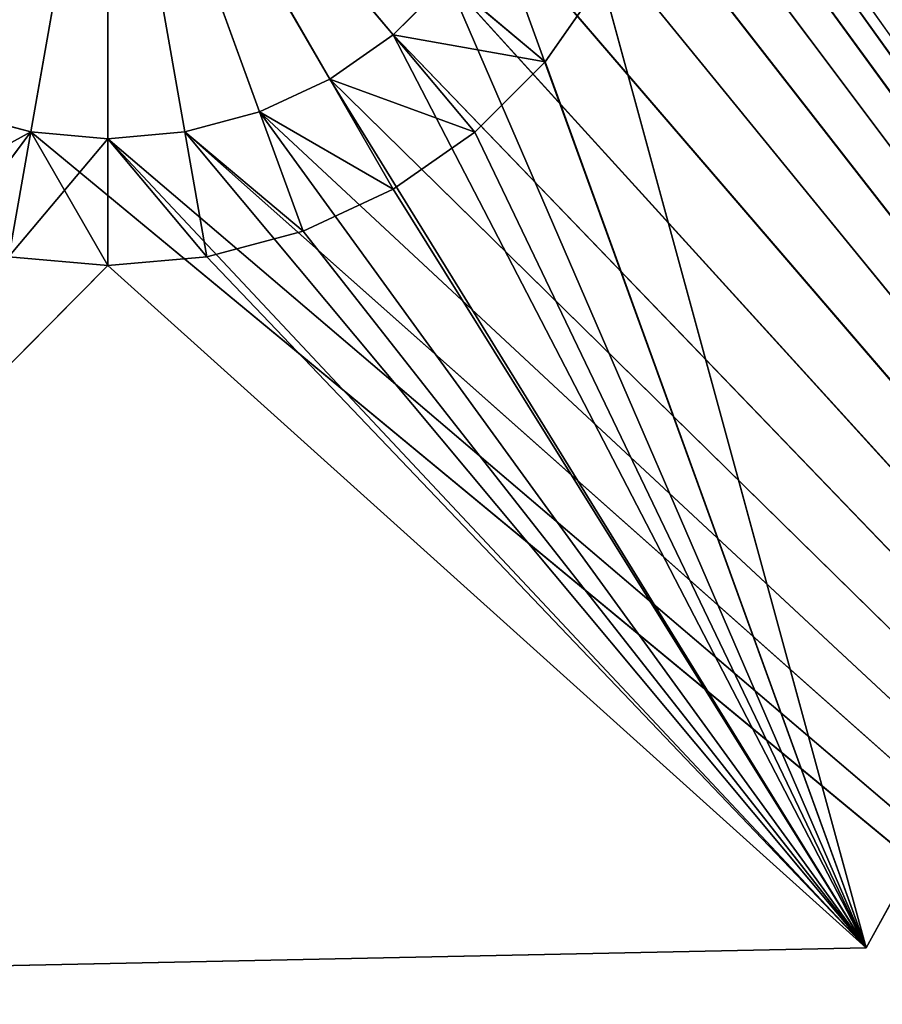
# Model space of a CAD drawing. Extents: x 226 to 378, y -30 to 313.
# Tile 18 of 256: x 282.98 to 287.3, y 14.1 to 19.03. Entities that reach past the tile are written whole.
import ezdxf

# ---------------------------------------------------------------- set-up
doc = ezdxf.new("R2010")
doc.units = 0
doc.header["$LTSCALE"] = 25.4
doc.layers.get('0').update_dxf_attribs({"color": 13, "linetype": 'CONTINUOUS'})
for name, color, linetype in [('_NCL1_1', 7, 'CONTINUOUS'), ('_NCL1_62', 7, 'CONTINUOUS'), ('_NCL1_64', 250, 'CONTINUOUS')]:
    doc.layers.add(name, color=color, linetype=linetype)

# ---------------------------------------------------------------- blocks, each defined once
blk = doc.blocks.new('EWON_2005CD_4005CD_COSY141')
at = {"layer": '_NCL1_1', "color": 0}
for p, q in [((98.1486, 298.5247, 309.88), (90.8178, 298.3726, 309.88)), ((90.8178, 298.3726, 309.88), (98.1486, 298.5247, 297.18)), ((90.8178, 298.3726, 309.88), (98.1486, 298.5247, 297.18)), ((90.8178, 298.3726, 297.18), (98.1486, 298.5247, 297.18)), ((98.1486, 298.5247, 309.88), (90.8178, 298.3726, 309.88)), ((90.8178, 298.3726, 297.18), (98.1486, 298.5247, 297.18)), ((98.1486, 298.5247, 309.88), (94.615, 294.9575, 309.88)), ((98.1486, 298.5247, 309.88), (94.615, 294.9575, 309.88)), ((98.1486, 298.5247, 297.18), (94.615, 294.3225, 297.18)), ((98.1486, 298.5247, 297.18), (94.615, 294.3225, 297.18)), ((95.0009, 294.2887, 297.18), (98.1486, 298.5247, 297.18)), ((95.0009, 294.2887, 297.18), (98.1486, 298.5247, 297.18)), ((90.8178, 298.3726, 309.88), (87.2842, 291.9478, 309.88)), ((87.2842, 291.9478, 309.88), (90.8178, 298.3726, 297.18)), ((87.2842, 291.9478, 309.88), (90.8178, 298.3726, 297.18)), ((87.2842, 291.9478, 297.18), (90.8178, 298.3726, 297.18)), ((90.8178, 298.3726, 309.88), (87.2842, 291.9478, 309.88)), ((87.2842, 291.9478, 297.18), (90.8178, 298.3726, 297.18)), ((90.8178, 298.3726, 309.88), (90.8178, 298.3726, 297.18)), ((90.8178, 298.3726, 309.88), (90.8178, 298.3726, 297.18)), ((92.1403, 293.5288, 309.88), (90.8178, 298.3726, 309.88)), ((90.8178, 298.3726, 309.88), (92.426, 293.9368, 309.88)), ((90.8178, 298.3726, 309.88), (92.426, 293.9368, 309.88)), ((90.8178, 298.3726, 309.88), (92.7782, 294.289, 309.88)), ((94.615, 294.9575, 309.88), (90.8178, 298.3726, 309.88)), ((93.6377, 294.7852, 309.88), (90.8178, 298.3726, 309.88)), ((90.8178, 298.3726, 309.88), (94.1188, 294.9141, 309.88)), ((90.8178, 298.3726, 309.88), (94.1188, 294.9141, 309.88)), ((94.615, 294.9575, 309.88), (90.8178, 298.3726, 309.88)), ((90.8178, 298.3726, 309.88), (92.7782, 294.289, 309.88)), ((90.8178, 298.3726, 309.88), (93.1863, 294.5747, 309.88)), ((90.8178, 298.3726, 309.88), (93.1863, 294.5747, 309.88)), ((93.6377, 294.7852, 309.88), (90.8178, 298.3726, 309.88)), ((92.1403, 293.5288, 309.88), (90.8178, 298.3726, 309.88)), ((92.9125, 293.5286, 297.18), (90.8178, 298.3726, 297.18)), ((90.8178, 298.3726, 297.18), (92.6902, 293.2112, 297.18)), ((93.1864, 293.8025, 297.18), (90.8178, 298.3726, 297.18)), ((92.9125, 293.5286, 297.18), (90.8178, 298.3726, 297.18)), ((93.8549, 294.1885, 297.18), (90.8178, 298.3726, 297.18)), ((90.8178, 298.3726, 297.18), (93.5037, 294.0247, 297.18)), ((94.229, 294.2887, 297.18), (90.8178, 298.3726, 297.18)), ((93.8549, 294.1885, 297.18), (90.8178, 298.3726, 297.18)), ((94.615, 294.3225, 297.18), (90.8178, 298.3726, 297.18)), ((94.229, 294.2887, 297.18), (90.8178, 298.3726, 297.18)), ((90.8178, 298.3726, 297.18), (93.5037, 294.0247, 297.18)), ((93.1864, 293.8025, 297.18), (90.8178, 298.3726, 297.18)), ((94.615, 294.3225, 297.18), (90.8178, 298.3726, 297.18)), ((90.8178, 298.3726, 297.18), (92.6902, 293.2112, 297.18)), ((94.615, 294.9575, 309.88), (94.1188, 294.9141, 309.88)), ((94.615, 294.9575, 309.88), (94.1188, 294.9141, 309.88)), ((95.1112, 294.9141, 309.88), (94.615, 294.9575, 309.88)), ((94.615, 294.9575, 309.88), (94.615, 294.3225, 309.245)), ((95.1112, 294.9141, 309.88), (94.615, 294.9575, 309.88)), ((95.0009, 294.2887, 309.245), (94.615, 294.9575, 309.88)), ((95.0009, 294.2887, 309.245), (94.615, 294.9575, 309.88)), ((94.615, 294.9575, 309.88), (94.615, 294.3225, 309.245)), ((94.1188, 294.9141, 309.88), (93.6377, 294.7852, 309.88)), ((94.1188, 294.9141, 309.88), (93.6377, 294.7852, 309.88)), ((94.1188, 294.9141, 309.88), (94.229, 294.2887, 309.245)), ((94.615, 294.3225, 309.245), (94.1188, 294.9141, 309.88)), ((94.615, 294.3225, 309.245), (94.1188, 294.9141, 309.88)), ((94.1188, 294.9141, 309.88), (94.229, 294.2887, 309.245)), ((95.1112, 294.9141, 309.88), (95.0009, 294.2887, 309.245)), ((95.1112, 294.9141, 309.88), (95.0009, 294.2887, 309.245)), ((93.6377, 294.7852, 309.88), (93.1863, 294.5747, 309.88)), ((93.6377, 294.7852, 309.88), (93.1863, 294.5747, 309.88)), ((94.229, 294.2887, 309.245), (93.6377, 294.7852, 309.88)), ((93.6377, 294.7852, 309.88), (93.8549, 294.1885, 309.245)), ((94.229, 294.2887, 309.245), (93.6377, 294.7852, 309.88)), ((93.6377, 294.7852, 309.88), (93.8549, 294.1885, 309.245)), ((93.1863, 294.5747, 309.88), (92.7782, 294.289, 309.88)), ((93.1863, 294.5747, 309.88), (92.7782, 294.289, 309.88)), ((93.1863, 294.5747, 309.88), (93.5037, 294.0247, 309.245)), ((93.8549, 294.1885, 309.245), (93.1863, 294.5747, 309.88)), ((93.8549, 294.1885, 309.245), (93.1863, 294.5747, 309.88)), ((93.1863, 294.5747, 309.88), (93.5037, 294.0247, 309.245)), ((92.7782, 294.289, 309.88), (92.426, 293.9368, 309.88)), ((92.7782, 294.289, 309.88), (92.426, 293.9368, 309.88)), ((92.7782, 294.289, 309.88), (93.1864, 293.8025, 309.245)), ((93.5037, 294.0247, 309.245), (92.7782, 294.289, 309.88)), ((93.5037, 294.0247, 309.245), (92.7782, 294.289, 309.88)), ((92.7782, 294.289, 309.88), (93.1864, 293.8025, 309.245)), ((94.229, 294.2887, 297.18), (93.8549, 294.1885, 309.245)), ((93.8549, 294.1885, 309.245), (94.229, 294.2887, 309.245)), ((94.229, 294.2887, 297.18), (93.8549, 294.1885, 309.245)), ((93.8549, 294.1885, 309.245), (94.229, 294.2887, 309.245)), ((94.615, 294.3225, 297.18), (94.229, 294.2887, 309.245)), ((94.229, 294.2887, 309.245), (94.615, 294.3225, 309.245)), ((94.615, 294.3225, 297.18), (94.229, 294.2887, 309.245)), ((94.229, 294.2887, 309.245), (94.615, 294.3225, 309.245)), ((94.229, 294.2887, 309.245), (94.229, 294.2887, 297.18)), ((94.229, 294.2887, 309.245), (94.229, 294.2887, 297.18)), ((94.615, 294.3225, 309.245), (94.615, 294.3225, 297.18)), ((95.0009, 294.2887, 297.18), (94.615, 294.3225, 309.245)), ((94.615, 294.3225, 309.245), (95.0009, 294.2887, 309.245)), ((95.0009, 294.2887, 297.18), (94.615, 294.3225, 309.245)), ((94.615, 294.3225, 309.245), (94.615, 294.3225, 297.18)), ((94.615, 294.3225, 309.245), (95.0009, 294.2887, 309.245)), ((95.0009, 294.2887, 309.245), (95.0009, 294.2887, 297.18)), ((95.3751, 294.1885, 297.18), (95.0009, 294.2887, 309.245)), ((95.0009, 294.2887, 309.245), (95.3751, 294.1885, 309.245)), ((95.3751, 294.1885, 297.18), (95.0009, 294.2887, 309.245)), ((95.0009, 294.2887, 309.245), (95.0009, 294.2887, 297.18)), ((95.0009, 294.2887, 309.245), (95.3751, 294.1885, 309.245)), ((93.8549, 294.1885, 297.18), (93.5037, 294.0247, 309.245)), ((93.5037, 294.0247, 309.245), (93.8549, 294.1885, 309.245)), ((93.8549, 294.1885, 297.18), (93.5037, 294.0247, 309.245)), ((93.5037, 294.0247, 309.245), (93.8549, 294.1885, 309.245)), ((93.8549, 294.1885, 309.245), (93.8549, 294.1885, 297.18)), ((93.8549, 294.1885, 309.245), (93.8549, 294.1885, 297.18)), ((93.5037, 294.0247, 297.18), (93.1864, 293.8025, 309.245)), ((93.1864, 293.8025, 309.245), (93.5037, 294.0247, 309.245)), ((93.5037, 294.0247, 297.18), (93.1864, 293.8025, 309.245)), ((93.1864, 293.8025, 309.245), (93.5037, 294.0247, 309.245)), ((93.5037, 294.0247, 309.245), (93.5037, 294.0247, 297.18)), ((93.5037, 294.0247, 309.245), (93.5037, 294.0247, 297.18)), ((92.426, 293.9368, 309.88), (92.1403, 293.5288, 309.88)), ((92.426, 293.9368, 309.88), (92.1403, 293.5288, 309.88)), ((92.426, 293.9368, 309.88), (92.9125, 293.5286, 309.245)), ((93.1864, 293.8025, 309.245), (92.426, 293.9368, 309.88)), ((93.1864, 293.8025, 309.245), (92.426, 293.9368, 309.88)), ((92.426, 293.9368, 309.88), (92.9125, 293.5286, 309.245)), ((93.1864, 293.8025, 297.18), (92.9125, 293.5286, 309.245)), ((92.9125, 293.5286, 309.245), (93.1864, 293.8025, 309.245)), ((93.1864, 293.8025, 297.18), (92.9125, 293.5286, 309.245)), ((92.9125, 293.5286, 309.245), (93.1864, 293.8025, 309.245)), ((93.1864, 293.8025, 309.245), (93.1864, 293.8025, 297.18)), ((93.1864, 293.8025, 309.245), (93.1864, 293.8025, 297.18))]:
    blk.add_line(p, q, dxfattribs=at)
at = {"layer": '_NCL1_62', "color": 0}
for p in [(94.229, 294.2887, 297.18), (94.229, 294.2887, 297.18), (94.615, 294.3225, 297.18), (94.615, 294.3225, 297.18), (95.0009, 294.2887, 297.18), (95.0009, 294.2887, 297.18), (93.8549, 294.1885, 297.18), (93.8549, 294.1885, 297.18), (93.5037, 294.0247, 297.18), (93.5037, 294.0247, 297.18), (93.1864, 293.8025, 297.18), (93.1864, 293.8025, 297.18)]:
    blk.add_line(p, (94.615, 292.1, 295.8446), dxfattribs=at)
at = {"layer": '_NCL1_64', "color": 0}
for p, q in [((83.82, 303.53, 297.18), (92.6902, 290.9887, 297.18)), ((83.82, 303.53, 297.18), (92.3925, 292.1, 297.18)), ((92.4263, 291.7141, 297.18), (83.82, 303.53, 297.18)), ((92.4263, 291.7141, 297.18), (83.82, 303.53, 297.18)), ((92.5265, 291.3399, 297.18), (83.82, 303.53, 297.18)), ((92.5265, 291.3399, 297.18), (83.82, 303.53, 297.18)), ((83.82, 303.53, 297.18), (92.6902, 290.9887, 297.18)), ((83.82, 303.53, 297.18), (94.615, 294.3225, 297.18)), ((94.229, 294.2887, 297.18), (83.82, 303.53, 297.18)), ((95.0009, 294.2887, 297.18), (83.82, 303.53, 297.18)), ((95.0009, 294.2887, 297.18), (83.82, 303.53, 297.18)), ((83.82, 303.53, 297.18), (94.615, 294.3225, 297.18)), ((92.9125, 293.5286, 297.18), (83.82, 303.53, 297.18)), ((83.82, 303.53, 297.18), (93.1864, 293.8025, 297.18)), ((93.8549, 294.1885, 297.18), (83.82, 303.53, 297.18)), ((94.229, 294.2887, 297.18), (83.82, 303.53, 297.18)), ((93.5037, 294.0247, 297.18), (83.82, 303.53, 297.18)), ((93.8549, 294.1885, 297.18), (83.82, 303.53, 297.18)), ((83.82, 303.53, 297.18), (93.1864, 293.8025, 297.18)), ((93.5037, 294.0247, 297.18), (83.82, 303.53, 297.18)), ((92.6902, 293.2112, 297.18), (83.82, 303.53, 297.18)), ((92.9125, 293.5286, 297.18), (83.82, 303.53, 297.18)), ((83.82, 303.53, 297.18), (92.5265, 292.8601, 297.18)), ((92.4263, 292.4859, 297.18), (83.82, 303.53, 297.18)), ((83.82, 303.53, 297.18), (92.5265, 292.8601, 297.18)), ((92.6902, 293.2112, 297.18), (83.82, 303.53, 297.18)), ((83.82, 303.53, 297.18), (92.3925, 292.1, 297.18)), ((92.4263, 292.4859, 297.18), (83.82, 303.53, 297.18)), ((95.0009, 294.2887, 297.18), (111.76, 303.53, 297.18)), ((95.0009, 294.2887, 297.18), (111.76, 303.53, 297.18)), ((93.8549, 294.1885, 297.18), (94.229, 294.2887, 297.18)), ((93.8549, 294.1885, 297.18), (94.229, 294.2887, 297.18)), ((93.8549, 294.1885, 297.18), (94.229, 294.2887, 297.18)), ((93.8549, 294.1885, 297.18), (94.229, 294.2887, 297.18)), ((94.229, 294.2887, 297.18), (94.615, 294.3225, 297.18)), ((94.229, 294.2887, 297.18), (94.615, 294.3225, 297.18)), ((94.229, 294.2887, 297.18), (94.615, 294.3225, 297.18)), ((94.229, 294.2887, 297.18), (94.615, 294.3225, 297.18)), ((94.615, 294.3225, 297.18), (95.0009, 294.2887, 297.18)), ((94.615, 294.3225, 297.18), (95.0009, 294.2887, 297.18)), ((94.615, 294.3225, 297.18), (95.0009, 294.2887, 297.18)), ((94.615, 294.3225, 297.18), (95.0009, 294.2887, 297.18)), ((95.0009, 294.2887, 297.18), (95.3751, 294.1885, 297.18)), ((95.0009, 294.2887, 297.18), (95.3751, 294.1885, 297.18)), ((95.0009, 294.2887, 297.18), (95.3751, 294.1885, 297.18)), ((95.0009, 294.2887, 297.18), (95.3751, 294.1885, 297.18)), ((93.5037, 294.0247, 297.18), (93.8549, 294.1885, 297.18)), ((93.5037, 294.0247, 297.18), (93.8549, 294.1885, 297.18)), ((93.5037, 294.0247, 297.18), (93.8549, 294.1885, 297.18)), ((93.5037, 294.0247, 297.18), (93.8549, 294.1885, 297.18)), ((93.1864, 293.8025, 297.18), (93.5037, 294.0247, 297.18)), ((93.1864, 293.8025, 297.18), (93.5037, 294.0247, 297.18)), ((93.1864, 293.8025, 297.18), (93.5037, 294.0247, 297.18)), ((93.1864, 293.8025, 297.18), (93.5037, 294.0247, 297.18)), ((92.9125, 293.5286, 297.18), (93.1864, 293.8025, 297.18)), ((92.9125, 293.5286, 297.18), (93.1864, 293.8025, 297.18)), ((92.9125, 293.5286, 297.18), (93.1864, 293.8025, 297.18)), ((92.9125, 293.5286, 297.18), (93.1864, 293.8025, 297.18))]:
    blk.add_line(p, q, dxfattribs=at)
at = {"layer": '_NCL1_1', "color": 7}
mesh = blk.add_polyface(dxfattribs=at)
corners = [(90.8178, 298.3726, 309.88), (98.1486, 298.5247, 297.18), (98.1486, 298.5247, 309.88)]
mesh.append_faces([[corners[k] for k in face] for face in [(0, 1, 2)]], dxfattribs={"color": 7})
mesh = blk.add_polyface(dxfattribs=at)
corners = [(90.8178, 298.3726, 309.88), (90.8178, 298.3726, 297.18), (98.1486, 298.5247, 297.18)]
mesh.append_faces([[corners[k] for k in face] for face in [(0, 1, 2)]], dxfattribs={"color": 7})
mesh = blk.add_polyface(dxfattribs=at)
corners = [(98.1486, 298.5247, 309.88), (94.615, 294.9575, 309.88), (90.8178, 298.3726, 309.88)]
mesh.append_faces([[corners[k] for k in face] for face in [(0, 1, 2)]], dxfattribs={"color": 7})
mesh = blk.add_polyface(dxfattribs=at)
corners = [(98.1486, 298.5247, 297.18), (90.8178, 298.3726, 297.18), (94.615, 294.3225, 297.18)]
mesh.append_faces([[corners[k] for k in face] for face in [(0, 1, 2)]], dxfattribs={"color": 7})
mesh = blk.add_polyface(dxfattribs=at)
corners = [(98.1486, 298.5247, 309.88), (95.1112, 294.9141, 309.88), (94.615, 294.9575, 309.88)]
mesh.append_faces([[corners[k] for k in face] for face in [(0, 1, 2)]], dxfattribs={"color": 7})
mesh = blk.add_polyface(dxfattribs=at)
corners = [(98.1486, 298.5247, 297.18), (94.615, 294.3225, 297.18), (95.0009, 294.2887, 297.18)]
mesh.append_faces([[corners[k] for k in face] for face in [(0, 1, 2)]], dxfattribs={"color": 7})
mesh = blk.add_polyface(dxfattribs=at)
corners = [(98.1486, 298.5247, 297.18), (95.0009, 294.2887, 297.18), (95.3751, 294.1885, 297.18)]
mesh.append_faces([[corners[k] for k in face] for face in [(0, 1, 2)]], dxfattribs={"color": 7})
mesh = blk.add_polyface(dxfattribs=at)
corners = [(90.8178, 298.3726, 309.88), (87.2842, 291.9478, 309.88), (90.8178, 298.3726, 297.18)]
mesh.append_faces([[corners[k] for k in face] for face in [(0, 1, 2)]], dxfattribs={"color": 7})
mesh = blk.add_polyface(dxfattribs=at)
corners = [(90.8178, 298.3726, 297.18), (87.2842, 291.9478, 309.88), (87.2842, 291.9478, 297.18)]
mesh.append_faces([[corners[k] for k in face] for face in [(0, 1, 2)]], dxfattribs={"color": 7})
mesh = blk.add_polyface(dxfattribs=at)
corners = [(92.1403, 293.5288, 309.88), (87.2842, 291.9478, 309.88), (90.8178, 298.3726, 309.88)]
mesh.append_faces([[corners[k] for k in face] for face in [(0, 1, 2)]], dxfattribs={"color": 7})
mesh = blk.add_polyface(dxfattribs=at)
corners = [(92.6902, 293.2112, 297.18), (90.8178, 298.3726, 297.18), (87.2842, 291.9478, 297.18)]
mesh.append_faces([[corners[k] for k in face] for face in [(0, 1, 2)]], dxfattribs={"color": 7})
mesh = blk.add_polyface(dxfattribs=at)
corners = [(92.426, 293.9368, 309.88), (92.1403, 293.5288, 309.88), (90.8178, 298.3726, 309.88)]
mesh.append_faces([[corners[k] for k in face] for face in [(0, 1, 2)]], dxfattribs={"color": 7})
mesh = blk.add_polyface(dxfattribs=at)
corners = [(92.7782, 294.289, 309.88), (92.426, 293.9368, 309.88), (90.8178, 298.3726, 309.88)]
mesh.append_faces([[corners[k] for k in face] for face in [(0, 1, 2)]], dxfattribs={"color": 7})
mesh = blk.add_polyface(dxfattribs=at)
corners = [(94.1188, 294.9141, 309.88), (93.6377, 294.7852, 309.88), (90.8178, 298.3726, 309.88)]
mesh.append_faces([[corners[k] for k in face] for face in [(0, 1, 2)]], dxfattribs={"color": 7})
mesh = blk.add_polyface(dxfattribs=at)
corners = [(94.615, 294.9575, 309.88), (94.1188, 294.9141, 309.88), (90.8178, 298.3726, 309.88)]
mesh.append_faces([[corners[k] for k in face] for face in [(0, 1, 2)]], dxfattribs={"color": 7})
mesh = blk.add_polyface(dxfattribs=at)
corners = [(93.1863, 294.5747, 309.88), (92.7782, 294.289, 309.88), (90.8178, 298.3726, 309.88)]
mesh.append_faces([[corners[k] for k in face] for face in [(0, 1, 2)]], dxfattribs={"color": 7})
mesh = blk.add_polyface(dxfattribs=at)
corners = [(93.6377, 294.7852, 309.88), (93.1863, 294.5747, 309.88), (90.8178, 298.3726, 309.88)]
mesh.append_faces([[corners[k] for k in face] for face in [(0, 1, 2)]], dxfattribs={"color": 7})
mesh = blk.add_polyface(dxfattribs=at)
corners = [(92.9125, 293.5286, 297.18), (90.8178, 298.3726, 297.18), (92.6902, 293.2112, 297.18)]
mesh.append_faces([[corners[k] for k in face] for face in [(0, 1, 2)]], dxfattribs={"color": 7})
mesh = blk.add_polyface(dxfattribs=at)
corners = [(93.1864, 293.8025, 297.18), (90.8178, 298.3726, 297.18), (92.9125, 293.5286, 297.18)]
mesh.append_faces([[corners[k] for k in face] for face in [(0, 1, 2)]], dxfattribs={"color": 7})
mesh = blk.add_polyface(dxfattribs=at)
corners = [(93.8549, 294.1885, 297.18), (90.8178, 298.3726, 297.18), (93.5037, 294.0247, 297.18)]
mesh.append_faces([[corners[k] for k in face] for face in [(0, 1, 2)]], dxfattribs={"color": 7})
mesh = blk.add_polyface(dxfattribs=at)
corners = [(94.229, 294.2887, 297.18), (90.8178, 298.3726, 297.18), (93.8549, 294.1885, 297.18)]
mesh.append_faces([[corners[k] for k in face] for face in [(0, 1, 2)]], dxfattribs={"color": 7})
mesh = blk.add_polyface(dxfattribs=at)
corners = [(94.615, 294.3225, 297.18), (90.8178, 298.3726, 297.18), (94.229, 294.2887, 297.18)]
mesh.append_faces([[corners[k] for k in face] for face in [(0, 1, 2)]], dxfattribs={"color": 7})
mesh = blk.add_polyface(dxfattribs=at)
corners = [(93.5037, 294.0247, 297.18), (90.8178, 298.3726, 297.18), (93.1864, 293.8025, 297.18)]
mesh.append_faces([[corners[k] for k in face] for face in [(0, 1, 2)]], dxfattribs={"color": 7})
mesh = blk.add_polyface(dxfattribs=at)
corners = [(94.615, 294.9575, 309.88), (94.615, 294.3225, 309.245), (94.1188, 294.9141, 309.88)]
mesh.append_faces([[corners[k] for k in face] for face in [(0, 1, 2)]], dxfattribs={"color": 7})
mesh = blk.add_polyface(dxfattribs=at)
corners = [(95.1112, 294.9141, 309.88), (95.0009, 294.2887, 309.245), (94.615, 294.9575, 309.88)]
mesh.append_faces([[corners[k] for k in face] for face in [(0, 1, 2)]], dxfattribs={"color": 7})
mesh = blk.add_polyface(dxfattribs=at)
corners = [(95.0009, 294.2887, 309.245), (94.615, 294.3225, 309.245), (94.615, 294.9575, 309.88)]
mesh.append_faces([[corners[k] for k in face] for face in [(0, 1, 2)]], dxfattribs={"color": 7})
mesh = blk.add_polyface(dxfattribs=at)
corners = [(94.229, 294.2887, 309.245), (93.6377, 294.7852, 309.88), (94.1188, 294.9141, 309.88)]
mesh.append_faces([[corners[k] for k in face] for face in [(0, 1, 2)]], dxfattribs={"color": 7})
mesh = blk.add_polyface(dxfattribs=at)
corners = [(94.1188, 294.9141, 309.88), (94.615, 294.3225, 309.245), (94.229, 294.2887, 309.245)]
mesh.append_faces([[corners[k] for k in face] for face in [(0, 1, 2)]], dxfattribs={"color": 7})
mesh = blk.add_polyface(dxfattribs=at)
corners = [(95.3751, 294.1885, 309.245), (95.0009, 294.2887, 309.245), (95.1112, 294.9141, 309.88)]
mesh.append_faces([[corners[k] for k in face] for face in [(0, 1, 2)]], dxfattribs={"color": 7})
mesh = blk.add_polyface(dxfattribs=at)
corners = [(93.8549, 294.1885, 309.245), (93.1863, 294.5747, 309.88), (93.6377, 294.7852, 309.88)]
mesh.append_faces([[corners[k] for k in face] for face in [(0, 1, 2)]], dxfattribs={"color": 7})
mesh = blk.add_polyface(dxfattribs=at)
corners = [(94.229, 294.2887, 309.245), (93.8549, 294.1885, 309.245), (93.6377, 294.7852, 309.88)]
mesh.append_faces([[corners[k] for k in face] for face in [(0, 1, 2)]], dxfattribs={"color": 7})
mesh = blk.add_polyface(dxfattribs=at)
corners = [(93.5037, 294.0247, 309.245), (92.7782, 294.289, 309.88), (93.1863, 294.5747, 309.88)]
mesh.append_faces([[corners[k] for k in face] for face in [(0, 1, 2)]], dxfattribs={"color": 7})
mesh = blk.add_polyface(dxfattribs=at)
corners = [(93.8549, 294.1885, 309.245), (93.5037, 294.0247, 309.245), (93.1863, 294.5747, 309.88)]
mesh.append_faces([[corners[k] for k in face] for face in [(0, 1, 2)]], dxfattribs={"color": 7})
mesh = blk.add_polyface(dxfattribs=at)
corners = [(93.1864, 293.8025, 309.245), (92.426, 293.9368, 309.88), (92.7782, 294.289, 309.88)]
mesh.append_faces([[corners[k] for k in face] for face in [(0, 1, 2)]], dxfattribs={"color": 7})
mesh = blk.add_polyface(dxfattribs=at)
corners = [(93.5037, 294.0247, 309.245), (93.1864, 293.8025, 309.245), (92.7782, 294.289, 309.88)]
mesh.append_faces([[corners[k] for k in face] for face in [(0, 1, 2)]], dxfattribs={"color": 7})
mesh = blk.add_polyface(dxfattribs=at)
corners = [(94.229, 294.2887, 309.245), (94.229, 294.2887, 297.18), (93.8549, 294.1885, 309.245)]
mesh.append_faces([[corners[k] for k in face] for face in [(0, 1, 2)]], dxfattribs={"color": 7})
mesh = blk.add_polyface(dxfattribs=at)
corners = [(93.8549, 294.1885, 309.245), (94.229, 294.2887, 297.18), (93.8549, 294.1885, 297.18)]
mesh.append_faces([[corners[k] for k in face] for face in [(0, 1, 2)]], dxfattribs={"color": 7})
mesh = blk.add_polyface(dxfattribs=at)
corners = [(94.615, 294.3225, 309.245), (94.615, 294.3225, 297.18), (94.229, 294.2887, 309.245)]
mesh.append_faces([[corners[k] for k in face] for face in [(0, 1, 2)]], dxfattribs={"color": 7})
mesh = blk.add_polyface(dxfattribs=at)
corners = [(94.229, 294.2887, 309.245), (94.615, 294.3225, 297.18), (94.229, 294.2887, 297.18)]
mesh.append_faces([[corners[k] for k in face] for face in [(0, 1, 2)]], dxfattribs={"color": 7})
mesh = blk.add_polyface(dxfattribs=at)
corners = [(95.0009, 294.2887, 309.245), (95.0009, 294.2887, 297.18), (94.615, 294.3225, 309.245)]
mesh.append_faces([[corners[k] for k in face] for face in [(0, 1, 2)]], dxfattribs={"color": 7})
mesh = blk.add_polyface(dxfattribs=at)
corners = [(94.615, 294.3225, 309.245), (95.0009, 294.2887, 297.18), (94.615, 294.3225, 297.18)]
mesh.append_faces([[corners[k] for k in face] for face in [(0, 1, 2)]], dxfattribs={"color": 7})
mesh = blk.add_polyface(dxfattribs=at)
corners = [(95.3751, 294.1885, 309.245), (95.3751, 294.1885, 297.18), (95.0009, 294.2887, 309.245)]
mesh.append_faces([[corners[k] for k in face] for face in [(0, 1, 2)]], dxfattribs={"color": 7})
mesh = blk.add_polyface(dxfattribs=at)
corners = [(95.0009, 294.2887, 309.245), (95.3751, 294.1885, 297.18), (95.0009, 294.2887, 297.18)]
mesh.append_faces([[corners[k] for k in face] for face in [(0, 1, 2)]], dxfattribs={"color": 7})
mesh = blk.add_polyface(dxfattribs=at)
corners = [(93.8549, 294.1885, 309.245), (93.8549, 294.1885, 297.18), (93.5037, 294.0247, 309.245)]
mesh.append_faces([[corners[k] for k in face] for face in [(0, 1, 2)]], dxfattribs={"color": 7})
mesh = blk.add_polyface(dxfattribs=at)
corners = [(93.5037, 294.0247, 309.245), (93.8549, 294.1885, 297.18), (93.5037, 294.0247, 297.18)]
mesh.append_faces([[corners[k] for k in face] for face in [(0, 1, 2)]], dxfattribs={"color": 7})
mesh = blk.add_polyface(dxfattribs=at)
corners = [(93.5037, 294.0247, 309.245), (93.5037, 294.0247, 297.18), (93.1864, 293.8025, 309.245)]
mesh.append_faces([[corners[k] for k in face] for face in [(0, 1, 2)]], dxfattribs={"color": 7})
mesh = blk.add_polyface(dxfattribs=at)
corners = [(93.1864, 293.8025, 309.245), (93.5037, 294.0247, 297.18), (93.1864, 293.8025, 297.18)]
mesh.append_faces([[corners[k] for k in face] for face in [(0, 1, 2)]], dxfattribs={"color": 7})
mesh = blk.add_polyface(dxfattribs=at)
corners = [(92.9125, 293.5286, 309.245), (92.1403, 293.5288, 309.88), (92.426, 293.9368, 309.88)]
mesh.append_faces([[corners[k] for k in face] for face in [(0, 1, 2)]], dxfattribs={"color": 7})
mesh = blk.add_polyface(dxfattribs=at)
corners = [(93.1864, 293.8025, 309.245), (92.9125, 293.5286, 309.245), (92.426, 293.9368, 309.88)]
mesh.append_faces([[corners[k] for k in face] for face in [(0, 1, 2)]], dxfattribs={"color": 7})
mesh = blk.add_polyface(dxfattribs=at)
corners = [(93.1864, 293.8025, 297.18), (92.9125, 293.5286, 309.245), (93.1864, 293.8025, 309.245)]
mesh.append_faces([[corners[k] for k in face] for face in [(0, 1, 2)]], dxfattribs={"color": 7})
mesh = blk.add_polyface(dxfattribs=at)
corners = [(93.1864, 293.8025, 297.18), (92.9125, 293.5286, 297.18), (92.9125, 293.5286, 309.245)]
mesh.append_faces([[corners[k] for k in face] for face in [(0, 1, 2)]], dxfattribs={"color": 7})
at = {"layer": '_NCL1_62', "color": 7}
mesh = blk.add_polyface(dxfattribs=at)
corners = [(119.38, 342.9, 27.94), (45.72, 248.92, 27.94), (119.38, 151.13, 27.94)]
mesh.append_faces([[corners[k] for k in face] for face in [(0, 1, 2)]], dxfattribs={"color": 7})
mesh = blk.add_polyface(dxfattribs=at)
corners = [(119.38, 342.9, 27.94), (45.72, 254, 27.94), (45.72, 248.92, 27.94)]
mesh.append_faces([[corners[k] for k in face] for face in [(0, 1, 2)]], dxfattribs={"color": 7})
mesh = blk.add_polyface(dxfattribs=at)
corners = [(119.38, 342.9, 27.94), (45.72, 261.62, 27.94), (45.72, 254, 27.94)]
mesh.append_faces([[corners[k] for k in face] for face in [(0, 1, 2)]], dxfattribs={"color": 7})
mesh = blk.add_polyface(dxfattribs=at)
corners = [(119.38, 342.9, 27.94), (45.72, 266.7, 27.94), (45.72, 261.62, 27.94)]
mesh.append_faces([[corners[k] for k in face] for face in [(0, 1, 2)]], dxfattribs={"color": 7})
mesh = blk.add_polyface(dxfattribs=at)
corners = [(119.38, 342.9, 27.94), (45.72, 274.32, 27.94), (45.72, 266.7, 27.94)]
mesh.append_faces([[corners[k] for k in face] for face in [(0, 1, 2)]], dxfattribs={"color": 7})
mesh = blk.add_polyface(dxfattribs=at)
corners = [(119.38, 342.9, 27.94), (45.72, 279.4, 27.94), (45.72, 274.32, 27.94)]
mesh.append_faces([[corners[k] for k in face] for face in [(0, 1, 2)]], dxfattribs={"color": 7})
mesh = blk.add_polyface(dxfattribs=at)
corners = [(119.38, 342.9, 27.94), (45.72, 287.02, 27.94), (45.72, 279.4, 27.94)]
mesh.append_faces([[corners[k] for k in face] for face in [(0, 1, 2)]], dxfattribs={"color": 7})
mesh = blk.add_polyface(dxfattribs=at)
corners = [(119.38, 342.9, 27.94), (45.72, 292.1, 27.94), (45.72, 287.02, 27.94)]
mesh.append_faces([[corners[k] for k in face] for face in [(0, 1, 2)]], dxfattribs={"color": 7})
mesh = blk.add_polyface(dxfattribs=at)
corners = [(119.38, 342.9, 27.94), (45.72, 299.72, 27.94), (45.72, 292.1, 27.94)]
mesh.append_faces([[corners[k] for k in face] for face in [(0, 1, 2)]], dxfattribs={"color": 7})
mesh = blk.add_polyface(dxfattribs=at)
corners = [(94.615, 292.1, 295.8446), (93.8549, 294.1885, 297.18), (94.229, 294.2887, 297.18)]
mesh.append_faces([[corners[k] for k in face] for face in [(0, 1, 2)]], dxfattribs={"color": 7})
mesh = blk.add_polyface(dxfattribs=at)
corners = [(94.615, 292.1, 295.8446), (94.229, 294.2887, 297.18), (94.615, 294.3225, 297.18)]
mesh.append_faces([[corners[k] for k in face] for face in [(0, 1, 2)]], dxfattribs={"color": 7})
mesh = blk.add_polyface(dxfattribs=at)
corners = [(95.0009, 294.2887, 297.18), (94.615, 292.1, 295.8446), (94.615, 294.3225, 297.18)]
mesh.append_faces([[corners[k] for k in face] for face in [(0, 1, 2)]], dxfattribs={"color": 7})
mesh = blk.add_polyface(dxfattribs=at)
corners = [(95.3751, 294.1885, 297.18), (94.615, 292.1, 295.8446), (95.0009, 294.2887, 297.18)]
mesh.append_faces([[corners[k] for k in face] for face in [(0, 1, 2)]], dxfattribs={"color": 7})
mesh = blk.add_polyface(dxfattribs=at)
corners = [(94.615, 292.1, 295.8446), (93.5037, 294.0247, 297.18), (93.8549, 294.1885, 297.18)]
mesh.append_faces([[corners[k] for k in face] for face in [(0, 1, 2)]], dxfattribs={"color": 7})
mesh = blk.add_polyface(dxfattribs=at)
corners = [(95.7262, 294.0247, 297.18), (94.615, 292.1, 295.8446), (95.3751, 294.1885, 297.18)]
mesh.append_faces([[corners[k] for k in face] for face in [(0, 1, 2)]], dxfattribs={"color": 7})
mesh = blk.add_polyface(dxfattribs=at)
corners = [(94.615, 292.1, 295.8446), (93.1864, 293.8025, 297.18), (93.5037, 294.0247, 297.18)]
mesh.append_faces([[corners[k] for k in face] for face in [(0, 1, 2)]], dxfattribs={"color": 7})
mesh = blk.add_polyface(dxfattribs=at)
corners = [(96.0436, 293.8025, 297.18), (94.615, 292.1, 295.8446), (95.7262, 294.0247, 297.18)]
mesh.append_faces([[corners[k] for k in face] for face in [(0, 1, 2)]], dxfattribs={"color": 7})
mesh = blk.add_polyface(dxfattribs=at)
corners = [(94.615, 292.1, 295.8446), (92.9125, 293.5286, 297.18), (93.1864, 293.8025, 297.18)]
mesh.append_faces([[corners[k] for k in face] for face in [(0, 1, 2)]], dxfattribs={"color": 7})
mesh = blk.add_polyface(dxfattribs=at)
corners = [(96.3175, 293.5286, 297.18), (94.615, 292.1, 295.8446), (96.0436, 293.8025, 297.18)]
mesh.append_faces([[corners[k] for k in face] for face in [(0, 1, 2)]], dxfattribs={"color": 7})
at = {"layer": '_NCL1_64', "color": 250}
mesh = blk.add_polyface(dxfattribs=at)
corners = [(92.5265, 229.3601, 297.18), (80.6445, 211.2647, 297.18), (83.82, 303.53, 297.18)]
mesh.append_faces([[corners[k] for k in face] for face in [(0, 1, 2)]], dxfattribs={"color": 250})
mesh = blk.add_polyface(dxfattribs=at)
corners = [(92.6902, 229.7113, 297.18), (92.5265, 229.3601, 297.18), (83.82, 303.53, 297.18)]
mesh.append_faces([[corners[k] for k in face] for face in [(0, 1, 2)]], dxfattribs={"color": 250})
mesh = blk.add_polyface(dxfattribs=at)
corners = [(92.6902, 229.7113, 297.18), (83.82, 303.53, 297.18), (92.6902, 290.9887, 297.18)]
mesh.append_faces([[corners[k] for k in face] for face in [(0, 1, 2)]], dxfattribs={"color": 250})
mesh = blk.add_polyface(dxfattribs=at)
corners = [(92.4263, 291.7141, 297.18), (83.82, 303.53, 297.18), (92.3925, 292.1, 297.18)]
mesh.append_faces([[corners[k] for k in face] for face in [(0, 1, 2)]], dxfattribs={"color": 250})
mesh = blk.add_polyface(dxfattribs=at)
corners = [(92.5265, 291.3399, 297.18), (83.82, 303.53, 297.18), (92.4263, 291.7141, 297.18)]
mesh.append_faces([[corners[k] for k in face] for face in [(0, 1, 2)]], dxfattribs={"color": 250})
mesh = blk.add_polyface(dxfattribs=at)
corners = [(92.6902, 290.9887, 297.18), (83.82, 303.53, 297.18), (92.5265, 291.3399, 297.18)]
mesh.append_faces([[corners[k] for k in face] for face in [(0, 1, 2)]], dxfattribs={"color": 250})
mesh = blk.add_polyface(dxfattribs=at)
corners = [(94.615, 294.3225, 297.18), (94.229, 294.2887, 297.18), (83.82, 303.53, 297.18)]
mesh.append_faces([[corners[k] for k in face] for face in [(0, 1, 2)]], dxfattribs={"color": 250})
mesh = blk.add_polyface(dxfattribs=at)
corners = [(111.76, 303.53, 297.18), (95.0009, 294.2887, 297.18), (83.82, 303.53, 297.18)]
mesh.append_faces([[corners[k] for k in face] for face in [(0, 1, 2)]], dxfattribs={"color": 250})
mesh = blk.add_polyface(dxfattribs=at)
corners = [(95.0009, 294.2887, 297.18), (94.615, 294.3225, 297.18), (83.82, 303.53, 297.18)]
mesh.append_faces([[corners[k] for k in face] for face in [(0, 1, 2)]], dxfattribs={"color": 250})
mesh = blk.add_polyface(dxfattribs=at)
corners = [(93.1864, 293.8025, 297.18), (92.9125, 293.5286, 297.18), (83.82, 303.53, 297.18)]
mesh.append_faces([[corners[k] for k in face] for face in [(0, 1, 2)]], dxfattribs={"color": 250})
mesh = blk.add_polyface(dxfattribs=at)
corners = [(94.229, 294.2887, 297.18), (93.8549, 294.1885, 297.18), (83.82, 303.53, 297.18)]
mesh.append_faces([[corners[k] for k in face] for face in [(0, 1, 2)]], dxfattribs={"color": 250})
mesh = blk.add_polyface(dxfattribs=at)
corners = [(93.8549, 294.1885, 297.18), (93.5037, 294.0247, 297.18), (83.82, 303.53, 297.18)]
mesh.append_faces([[corners[k] for k in face] for face in [(0, 1, 2)]], dxfattribs={"color": 250})
mesh = blk.add_polyface(dxfattribs=at)
corners = [(93.5037, 294.0247, 297.18), (93.1864, 293.8025, 297.18), (83.82, 303.53, 297.18)]
mesh.append_faces([[corners[k] for k in face] for face in [(0, 1, 2)]], dxfattribs={"color": 250})
mesh = blk.add_polyface(dxfattribs=at)
corners = [(92.9125, 293.5286, 297.18), (92.6902, 293.2112, 297.18), (83.82, 303.53, 297.18)]
mesh.append_faces([[corners[k] for k in face] for face in [(0, 1, 2)]], dxfattribs={"color": 250})
mesh = blk.add_polyface(dxfattribs=at)
corners = [(92.5265, 292.8601, 297.18), (92.4263, 292.4859, 297.18), (83.82, 303.53, 297.18)]
mesh.append_faces([[corners[k] for k in face] for face in [(0, 1, 2)]], dxfattribs={"color": 250})
mesh = blk.add_polyface(dxfattribs=at)
corners = [(92.6902, 293.2112, 297.18), (92.5265, 292.8601, 297.18), (83.82, 303.53, 297.18)]
mesh.append_faces([[corners[k] for k in face] for face in [(0, 1, 2)]], dxfattribs={"color": 250})
mesh = blk.add_polyface(dxfattribs=at)
corners = [(92.4263, 292.4859, 297.18), (92.3925, 292.1, 297.18), (83.82, 303.53, 297.18)]
mesh.append_faces([[corners[k] for k in face] for face in [(0, 1, 2)]], dxfattribs={"color": 250})
mesh = blk.add_polyface(dxfattribs=at)
corners = [(111.76, 303.53, 297.18), (95.3751, 294.1885, 297.18), (95.0009, 294.2887, 297.18)]
mesh.append_faces([[corners[k] for k in face] for face in [(0, 1, 2)]], dxfattribs={"color": 250})

msp = doc.modelspace()

# ---------------------------------------------------------------- block references
at = {"color": 0, "rotation": 179.9999999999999}
msp.add_blockref('EWON_2005CD_4005CD_COSY141', (378.0374, 312.7553), dxfattribs=at)

doc.saveas('drawing.dxf')
